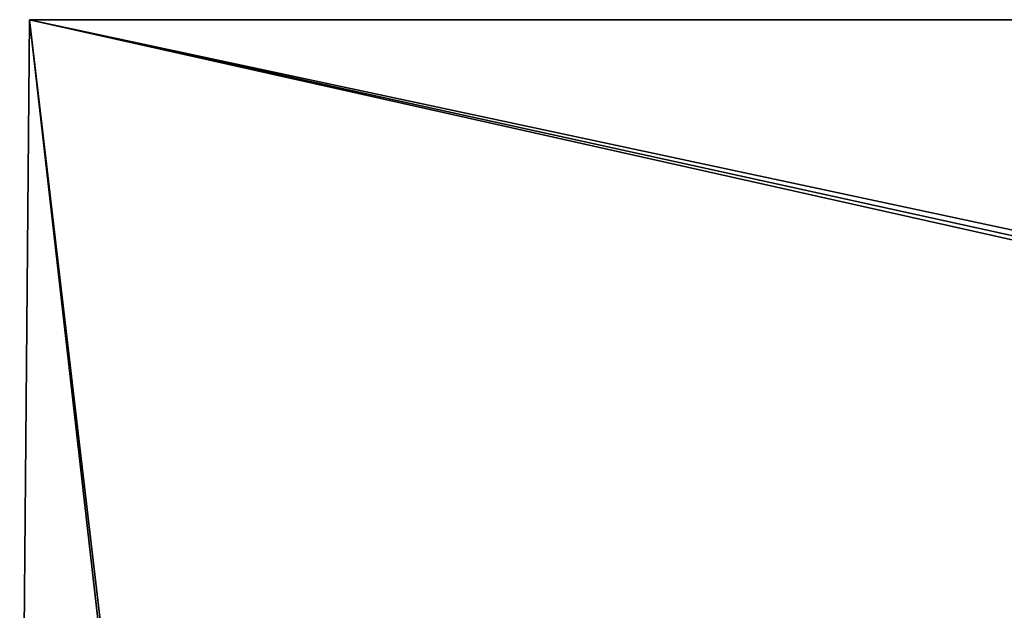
# Model space of a CAD drawing. Header units: millimetres. Extents: x -125 to 125, y -4 to 54.
# Tile 73 of 256: x -125 to -78, y 25 to 53. Entities that reach past the tile are written whole.
import ezdxf

# ---------------------------------------------------------------- set-up
doc = ezdxf.new("R2010")
doc.units = ezdxf.units.MM
doc.header["$LTSCALE"] = 65.185185
for name, color, linetype in [('1', 7, 'CONTINUOUS'), ('2', 7, 'CONTINUOUS'), ('3', 7, 'CONTINUOUS'), ('5', 7, 'CONTINUOUS')]:
    doc.layers.add(name, color=color, linetype=linetype)

msp = doc.modelspace()

# ---------------------------------------------------------------- linework, layer by layer
at = {"layer": '1', "color": 7, "linetype": 'Continuous', "true_color": 0xf9fafd}
for points in [[(124.537, 53, -124.537), (-124.537, 53, -124.537), (-124.537, 53, 124.537), (124.537, 53, -124.537)], [(124.537, 53, 124.537), (124.537, 53, -124.537), (-124.537, 53, 124.537), (124.537, 53, 124.537)]]:
    msp.add_3dface(points, dxfattribs=at)
at = {"layer": '2', "color": 7, "linetype": 'Continuous', "true_color": 0xf9fafd}
for points in [[(-124.537, 53, 124.537), (-124.537, 53, -124.537), (-125, 0, 125), (-124.537, 53, 124.537)], [(-124.537, 53, -124.537), (-125, 0, -125), (-125, 0, 125), (-124.537, 53, -124.537)]]:
    msp.add_3dface(points, dxfattribs=at)
at = {"layer": '3', "color": 7, "linetype": 'Continuous', "true_color": 0xf9fafd}
for points in [[(-124.537, 53, 124.537), (-125, 0, 125), (112, 0, 125), (-124.537, 53, 124.537)], [(124.537, 53, 124.537), (-124.537, 53, 124.537), (118.413, 1, 124.991), (124.537, 53, 124.537)], [(118.413, 1, 124.991), (-124.537, 53, 124.537), (112.087, 1, 124.991), (118.413, 1, 124.991)], [(112.087, 1, 124.991), (-124.537, 53, 124.537), (112, 0, 125), (112.087, 1, 124.991)]]:
    msp.add_3dface(points, dxfattribs=at)
at = {"layer": '5', "color": 7, "linetype": 'Continuous', "true_color": 0xf9fafd}
for points in [[(-125, 0, -125), (-124.537, 53, -124.537), (-118.5, 0, -125), (-125, 0, -125)], [(-124.537, 53, -124.537), (124.537, 53, -124.537), (-118.413, 1, -124.991), (-124.537, 53, -124.537)], [(-124.537, 53, -124.537), (-118.413, 1, -124.991), (-118.5, 0, -125), (-124.537, 53, -124.537)], [(-118.413, 1, -124.991), (124.537, 53, -124.537), (-112.087, 1, -124.991), (-118.413, 1, -124.991)], [(-112.087, 1, -124.991), (124.537, 53, -124.537), (-112, 0, -125), (-112.087, 1, -124.991)], [(124.537, 53, -124.537), (125, 0, -125), (-112, 0, -125), (124.537, 53, -124.537)]]:
    msp.add_3dface(points, dxfattribs=at)

doc.saveas('drawing.dxf')
